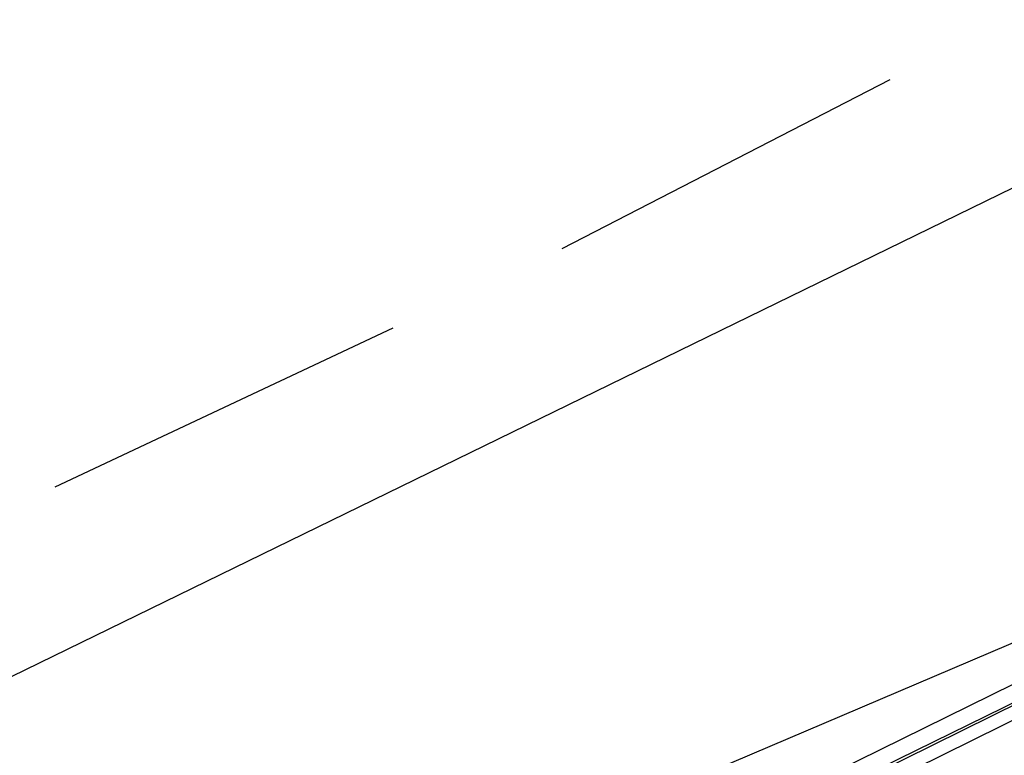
# Model space of a CAD drawing. Header units: feet. Extents: x -79 to 198, y -22 to 181.
# Tile 244 of 256: x 100.779 to 102.1, y 24.404 to 25.391. Entities that reach past the tile are written whole.
import ezdxf

# ---------------------------------------------------------------- set-up
doc = ezdxf.new("R2010")
doc.units = ezdxf.units.FT
doc.layers.add('A-LINEA', color=7, linetype='CONTINUOUS')

msp = doc.modelspace()

# ---------------------------------------------------------------- linework, layer by layer
at = {"layer": 'A-LINEA'}
for p, q in [((102.5733, 25.3911), (99.24, 23.7644)), ((102.5733, 25.3911), (99.24, 23.7644)), ((101.5067, 25.0844), (101.9467, 25.3111)), ((101.5067, 25.0844), (101.9467, 25.3111)), ((93.693, 20.9769), (103.4585, 25.128)), ((93.693, 20.9769), (103.4585, 25.128)), ((100.8267, 24.7644), (101.28, 24.9778)), ((100.8267, 24.7644), (101.28, 24.9778))]:
    msp.add_line(p, q, dxfattribs=at)
for points in [[(102.9467, 24.8978), (102.9467, 24.8844), (99.4133, 23.1511), (99.4, 23.1644), (102.9467, 24.9111), (102.9467, 24.8978)], [(102.9467, 24.8978), (102.9467, 24.8844), (99.4133, 23.1511), (99.4, 23.1644), (102.9467, 24.9111), (102.9467, 24.8978)], [(102.96, 24.8711), (99.4267, 23.1244), (99.4133, 23.1378), (102.9467, 24.8844), (102.96, 24.8844), (102.96, 24.8711)], [(102.96, 24.8711), (99.4267, 23.1244), (99.4133, 23.1378), (102.9467, 24.8844), (102.96, 24.8844), (102.96, 24.8711)]]:
    msp.add_lwpolyline(points, dxfattribs=at)

doc.saveas('drawing.dxf')
